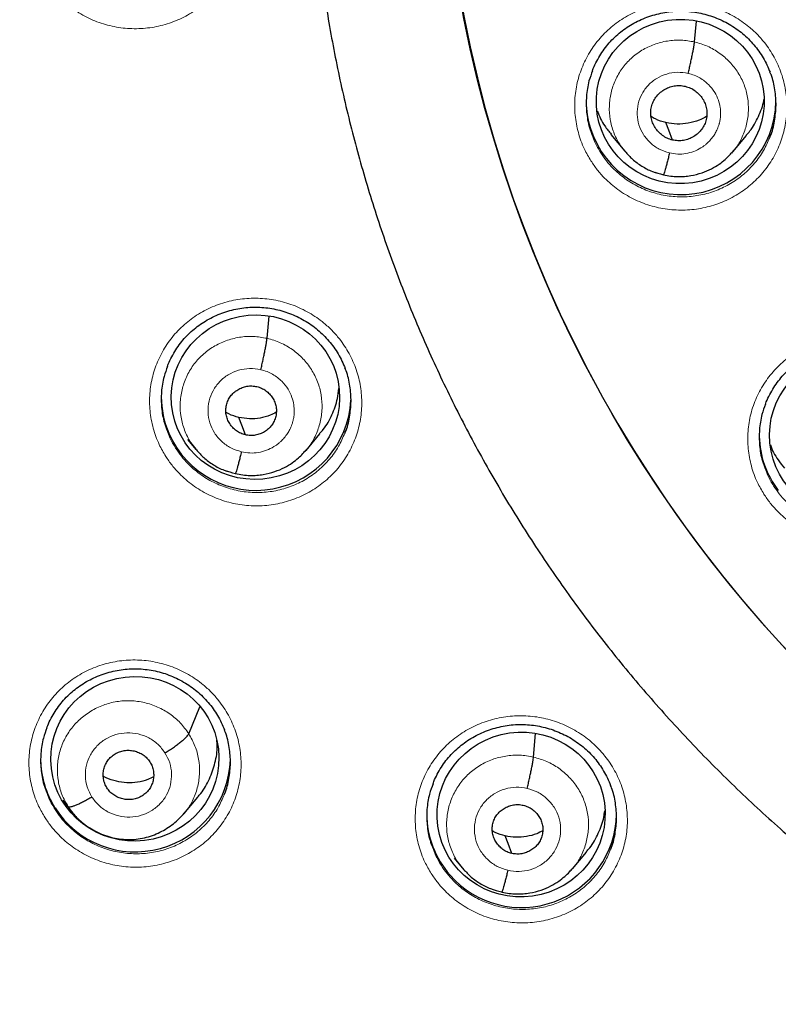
# Model space of a CAD drawing. Header units: millimetres. Extents: x 8 to 2230, y 12 to 2204.
# Tile 44 of 163: x 1046 to 1060, y 1850 to 1868. Entities that reach past the tile are written whole.
import ezdxf

# ---------------------------------------------------------------- set-up
doc = ezdxf.new("R2010")
doc.units = ezdxf.units.MM

msp = doc.modelspace()

# ---------------------------------------------------------------- linework, layer by layer
at = {"color": 7, "linetype": 'Continuous', "lineweight": 30}
for p, q in [((1058.064, 1867.706), (1058.097, 1868.078)), ((1056.566, 1866.05), (1056.813, 1865.751)), ((1058.749, 1865.736), (1058.995, 1866.032)), ((1056.806, 1865.76), (1056.822, 1865.743)), ((1056.824, 1865.746), (1056.817, 1865.754)), ((1058.745, 1865.74), (1058.723, 1865.716)), ((1057.506, 1865.327), (1057.502, 1865.325)), ((1050.407, 1862.398), (1050.442, 1862.792)), ((1051.106, 1860.391), (1051.352, 1860.687)), ((1048.983, 1860.588), (1049.131, 1860.408)), ((1049.124, 1860.417), (1049.14, 1860.4)), ((1049.143, 1860.403), (1049.135, 1860.412)), ((1051.102, 1860.394), (1051.08, 1860.37)), ((1049.838, 1859.974), (1049.834, 1859.973)), ((1049.003, 1855.315), (1049.202, 1855.799)), ((1055.179, 1854.898), (1055.217, 1855.32)), ((1046.844, 1854.009), (1046.751, 1854.123)), ((1048.917, 1853.88), (1049.165, 1854.178)), ((1046.844, 1853.993), (1046.93, 1853.889)), ((1048.914, 1853.883), (1048.891, 1853.858)), ((1053.76, 1853.084), (1053.902, 1852.912)), ((1055.88, 1852.898), (1056.126, 1853.194)), ((1053.895, 1852.922), (1053.911, 1852.904)), ((1053.914, 1852.907), (1053.907, 1852.916)), ((1055.876, 1852.901), (1055.854, 1852.876)), ((1054.611, 1852.479), (1054.607, 1852.477))]:
    msp.add_line(p, q, dxfattribs=at)
at = {"color": 252, "linetype": 'Continuous', "lineweight": 0}
for p, q in [((1056.845, 1865.72), (1056.824, 1865.746)), ((1057.502, 1865.325), (1057.357, 1865.373)), ((1049.163, 1860.376), (1049.143, 1860.403)), ((1049.834, 1859.973), (1049.688, 1860.022)), ((1046.934, 1853.894), (1046.844, 1854.009)), ((1053.935, 1852.88), (1053.914, 1852.907)), ((1054.607, 1852.477), (1054.459, 1852.526))]:
    msp.add_line(p, q, dxfattribs=at)
at = {"color": 7, "linetype": 'Continuous', "lineweight": 30, "flags": 128}
for points in [[(1057.669, 1865.949), (1057.604, 1866.124), (1057.552, 1866.262)], [(1050.018, 1860.668), (1049.953, 1860.843), (1049.901, 1860.981)], [(1054.791, 1853.171), (1054.725, 1853.347), (1054.674, 1853.485)]]:
    msp.add_lwpolyline(points, dxfattribs=at)
at = {"color": 7, "linetype": 'Continuous', "lineweight": 30}
for centre, radius, start, end in [((1076.618, 1872.562), 23.103, 180.8483, 359.1517), ((1057.763, 1866.645), 1.64, 180.0042, 197.3092), ((1057.82, 1866.674), 1.703, 197.6712, 359.0209), ((1050.153, 1861.349), 1.642, 180.0133, 203.4054), ((1050.207, 1861.379), 1.704, 203.6111, 357.0187), ((1060.872, 1860.677), 1.65, 181.2413, 217.5771), ((1047.996, 1854.876), 1.647, 180.5464, 212.529), ((1048.046, 1854.904), 1.704, 212.443, 358.2202), ((1054.918, 1853.879), 1.651, 180.0713, 221.6306), ((1054.964, 1853.905), 1.703, 221.2711, 359.0367)]:
    msp.add_arc(centre, radius, start, end, dxfattribs=at)
at = {"color": 252, "linetype": 'Continuous', "lineweight": 0}
msp.add_arc((1076.617, 1872.592), 23.122, 184.1721, 355.9416, dxfattribs=at)
at = {"color": 7, "linetype": 'Continuous', "lineweight": 30}
for centre, major_axis, ratio in [((1057.808, 1866.64), (1.502, 0.075), 0.978362), ((1050.198, 1861.344), (1.502, 0.134), 0.977463), ((1060.909, 1860.666), (1.496, 0.141), 0.98023), ((1048.038, 1854.867), (1.496, 0.177), 0.978637), ((1054.957, 1853.868), (1.491, 0.21), 0.980097)]:
    msp.add_ellipse(centre, major_axis=major_axis, ratio=ratio, dxfattribs=at)
at = {"color": 252, "linetype": 'Continuous', "lineweight": 0}
for points, knots in [([(1046.42, 1868.831), (1046.379, 1868.902), (1046.284, 1869.064), (1046.186, 1869.341), (1046.128, 1869.652), (1046.126, 1869.967), (1046.177, 1870.278), (1046.282, 1870.575), (1046.435, 1870.851), (1046.634, 1871.097), (1046.872, 1871.307), (1047.143, 1871.474), (1047.439, 1871.595), (1047.753, 1871.664), (1048.074, 1871.681), (1048.394, 1871.644), (1048.704, 1871.555), (1048.995, 1871.416), (1049.225, 1871.256), (1049.401, 1871.093), (1049.559, 1870.913), (1049.712, 1870.68), (1049.84, 1870.39), (1049.916, 1870.083), (1049.94, 1869.768), (1049.908, 1869.454), (1049.824, 1869.151), (1049.688, 1868.866), (1049.507, 1868.608), (1049.282, 1868.384), (1049.023, 1868.2), (1048.735, 1868.062), (1048.427, 1867.973), (1048.107, 1867.936), (1047.786, 1867.952), (1047.471, 1868.022), (1047.172, 1868.142), (1046.898, 1868.31), (1046.687, 1868.493), (1046.529, 1868.67), (1046.457, 1868.778), (1046.42, 1868.831)], [0, 0, 0, 0, 0.020819, 0.047645, 0.074471, 0.10128, 0.128089, 0.154898, 0.181706, 0.20853, 0.235353, 0.262202, 0.28905, 0.315922, 0.342794, 0.369678, 0.396561, 0.42344, 0.450319, 0.467128, 0.483938, 0.510753, 0.537568, 0.564383, 0.591199, 0.618006, 0.644813, 0.671624, 0.698436, 0.725267, 0.752097, 0.778954, 0.80581, 0.832688, 0.859565, 0.886449, 0.913333, 0.940207, 0.96708, 0.98354, 1, 1, 1, 1]), ([(1056.207, 1865.577), (1056.166, 1865.646), (1056.072, 1865.807), (1055.974, 1866.082), (1055.916, 1866.392), (1055.913, 1866.707), (1055.964, 1867.018), (1056.068, 1867.315), (1056.22, 1867.592), (1056.419, 1867.839), (1056.657, 1868.05), (1056.928, 1868.218), (1057.224, 1868.339), (1057.538, 1868.409), (1057.859, 1868.428), (1058.179, 1868.392), (1058.489, 1868.305), (1058.779, 1868.168), (1059.01, 1868.008), (1059.186, 1867.847), (1059.344, 1867.668), (1059.498, 1867.436), (1059.627, 1867.147), (1059.703, 1866.84), (1059.727, 1866.526), (1059.696, 1866.212), (1059.613, 1865.908), (1059.477, 1865.623), (1059.296, 1865.364), (1059.072, 1865.139), (1058.812, 1864.954), (1058.524, 1864.815), (1058.217, 1864.725), (1057.897, 1864.687), (1057.576, 1864.702), (1057.261, 1864.77), (1056.962, 1864.889), (1056.687, 1865.055), (1056.476, 1865.237), (1056.318, 1865.414), (1056.244, 1865.523), (1056.207, 1865.577)], [0, 0, 0, 0, 0.020473, 0.047304, 0.074134, 0.100961, 0.127788, 0.15462, 0.181452, 0.208294, 0.235136, 0.26199, 0.288844, 0.315706, 0.342568, 0.369431, 0.396293, 0.423149, 0.450005, 0.466782, 0.483558, 0.510386, 0.537214, 0.564042, 0.590871, 0.617698, 0.644526, 0.67136, 0.698195, 0.725041, 0.751887, 0.778744, 0.805601, 0.832464, 0.859327, 0.886189, 0.91305, 0.939902, 0.966755, 0.983378, 1, 1, 1, 1]), ([(1056.817, 1865.754), (1056.785, 1865.793), (1056.7, 1865.894), (1056.609, 1866.086), (1056.544, 1866.319), (1056.53, 1866.56), (1056.562, 1866.798), (1056.64, 1867.027), (1056.761, 1867.236), (1056.922, 1867.417), (1057.117, 1867.564), (1057.338, 1867.669), (1057.575, 1867.73), (1057.822, 1867.749), (1057.983, 1867.721), (1058.064, 1867.706)], [0, 0, 0, 0, 0.049406, 0.128639, 0.207804, 0.286926, 0.366154, 0.445383, 0.524508, 0.603673, 0.682906, 0.762149, 0.841419, 0.920657, 1, 1, 1, 1]), ([(1058.064, 1867.706), (1058.142, 1867.684), (1058.3, 1867.639), (1058.512, 1867.513), (1058.698, 1867.354), (1058.848, 1867.162), (1058.958, 1866.946), (1059.022, 1866.712), (1059.036, 1866.472), (1059.004, 1866.232), (1058.924, 1866.006), (1058.836, 1865.838), (1058.763, 1865.759), (1058.745, 1865.74)], [0, 0, 0, 0, 0.096916, 0.193704, 0.290533, 0.387326, 0.484107, 0.580806, 0.677451, 0.774227, 0.871004, 0.967653, 1, 1, 1, 1]), ([(1057.615, 1865.718), (1057.552, 1865.738), (1057.428, 1865.777), (1057.268, 1865.893), (1057.142, 1866.042), (1057.06, 1866.218), (1057.028, 1866.409), (1057.047, 1866.602), (1057.116, 1866.782), (1057.23, 1866.939), (1057.383, 1867.061), (1057.562, 1867.14), (1057.757, 1867.173), (1057.886, 1867.153), (1057.951, 1867.143)], [0, 0, 0, 0, 0.083335, 0.166662, 0.249996, 0.333331, 0.416666, 0.5, 0.583335, 0.666671, 0.750002, 0.833334, 0.916666, 1, 1, 1, 1]), ([(1057.951, 1867.143), (1057.988, 1867.134), (1058.059, 1867.114), (1058.156, 1867.066), (1058.242, 1867.009), (1058.336, 1866.926), (1058.426, 1866.813), (1058.493, 1866.672), (1058.525, 1866.542), (1058.532, 1866.444), (1058.529, 1866.376), (1058.524, 1866.333), (1058.518, 1866.296), (1058.512, 1866.267), (1058.503, 1866.233), (1058.487, 1866.181), (1058.457, 1866.111), (1058.413, 1866.034), (1058.37, 1865.975), (1058.33, 1865.93), (1058.298, 1865.898), (1058.262, 1865.866), (1058.222, 1865.836), (1058.154, 1865.791), (1058.05, 1865.741), (1057.909, 1865.704), (1057.761, 1865.692), (1057.664, 1865.709), (1057.615, 1865.718)], [0, 0, 0, 0, 0.048472, 0.094514, 0.138284, 0.179807, 0.255904, 0.322924, 0.380886, 0.429714, 0.450727, 0.469476, 0.485964, 0.500188, 0.507886, 0.532084, 0.571468, 0.606149, 0.647498, 0.665898, 0.68535, 0.705855, 0.727418, 0.750054, 0.811723, 0.873924, 0.936617, 1, 1, 1, 1]), ([(1056.232, 1866.037), (1056.247, 1865.994), (1056.284, 1865.883), (1056.345, 1865.783), (1056.383, 1865.721)], [0, 0, 0, 0, 0.386709, 1, 1, 1, 1]), ([(1056.383, 1865.721), (1056.416, 1865.673), (1056.482, 1865.576), (1056.623, 1865.417), (1056.812, 1865.254), (1057.058, 1865.105), (1057.325, 1865), (1057.607, 1864.938), (1057.894, 1864.925), (1058.18, 1864.958), (1058.455, 1865.039), (1058.713, 1865.163), (1058.945, 1865.328), (1059.145, 1865.53), (1059.305, 1865.753), (1059.376, 1865.917), (1059.41, 1865.995)], [0, 0, 0, 0, 0.047084, 0.094168, 0.170225, 0.246282, 0.322338, 0.398394, 0.47446, 0.550527, 0.626625, 0.702724, 0.778832, 0.854939, 0.930947, 1, 1, 1, 1]), ([(1048.591, 1860.283), (1048.55, 1860.352), (1048.457, 1860.513), (1048.359, 1860.787), (1048.301, 1861.097), (1048.298, 1861.411), (1048.349, 1861.722), (1048.453, 1862.018), (1048.605, 1862.294), (1048.804, 1862.54), (1049.042, 1862.75), (1049.313, 1862.917), (1049.61, 1863.038), (1049.923, 1863.107), (1050.245, 1863.124), (1050.565, 1863.088), (1050.875, 1863), (1051.165, 1862.862), (1051.396, 1862.702), (1051.572, 1862.54), (1051.73, 1862.361), (1051.883, 1862.129), (1052.012, 1861.84), (1052.088, 1861.534), (1052.112, 1861.22), (1052.08, 1860.908), (1051.997, 1860.605), (1051.862, 1860.32), (1051.68, 1860.062), (1051.456, 1859.838), (1051.197, 1859.654), (1050.908, 1859.516), (1050.601, 1859.426), (1050.281, 1859.39), (1049.959, 1859.405), (1049.644, 1859.475), (1049.345, 1859.594), (1049.071, 1859.761), (1048.86, 1859.943), (1048.701, 1860.121), (1048.628, 1860.229), (1048.591, 1860.283)], [0, 0, 0, 0, 0.020449, 0.047259, 0.074069, 0.100877, 0.127684, 0.154506, 0.181329, 0.208175, 0.235022, 0.261892, 0.288763, 0.315646, 0.34253, 0.369409, 0.396289, 0.42315, 0.45001, 0.466786, 0.483561, 0.510369, 0.537177, 0.563984, 0.590792, 0.617603, 0.644413, 0.671242, 0.698071, 0.724926, 0.751781, 0.778657, 0.805533, 0.832417, 0.859301, 0.886176, 0.913051, 0.939904, 0.966757, 0.983379, 1, 1, 1, 1]), ([(1049.135, 1860.412), (1049.102, 1860.451), (1049.016, 1860.554), (1048.923, 1860.75), (1048.857, 1860.987), (1048.843, 1861.232), (1048.876, 1861.475), (1048.955, 1861.708), (1049.078, 1861.921), (1049.243, 1862.105), (1049.442, 1862.254), (1049.667, 1862.361), (1049.909, 1862.423), (1050.16, 1862.442), (1050.325, 1862.413), (1050.407, 1862.398)], [0, 0, 0, 0, 0.049099, 0.128357, 0.207547, 0.286694, 0.365947, 0.445202, 0.524354, 0.603545, 0.682804, 0.762072, 0.841369, 0.920631, 1, 1, 1, 1]), ([(1050.407, 1862.398), (1050.487, 1862.375), (1050.648, 1862.329), (1050.864, 1862.201), (1051.054, 1862.039), (1051.207, 1861.843), (1051.319, 1861.622), (1051.384, 1861.384), (1051.399, 1861.139), (1051.366, 1860.895), (1051.284, 1860.665), (1051.195, 1860.494), (1051.12, 1860.414), (1051.102, 1860.394)], [0, 0, 0, 0, 0.096957, 0.193788, 0.290659, 0.387494, 0.484317, 0.581056, 0.677742, 0.774559, 0.871378, 0.968071, 1, 1, 1, 1]), ([(1059.305, 1859.609), (1059.265, 1859.677), (1059.172, 1859.836), (1059.074, 1860.109), (1059.016, 1860.419), (1059.013, 1860.733), (1059.063, 1861.044), (1059.167, 1861.341), (1059.32, 1861.617), (1059.519, 1861.864), (1059.757, 1862.075), (1060.028, 1862.242), (1060.324, 1862.364), (1060.638, 1862.434), (1060.959, 1862.453), (1061.279, 1862.417), (1061.589, 1862.331), (1061.879, 1862.194), (1062.11, 1862.035), (1062.286, 1861.874), (1062.444, 1861.696), (1062.597, 1861.464), (1062.726, 1861.176), (1062.803, 1860.87), (1062.827, 1860.556), (1062.796, 1860.243), (1062.712, 1859.94), (1062.577, 1859.655), (1062.395, 1859.396), (1062.171, 1859.171), (1061.912, 1858.986), (1061.623, 1858.847), (1061.316, 1858.757), (1060.996, 1858.719), (1060.675, 1858.734), (1060.36, 1858.802), (1060.061, 1858.92), (1059.787, 1859.085), (1059.575, 1859.268), (1059.416, 1859.445), (1059.342, 1859.554), (1059.305, 1859.609)], [0, 0, 0, 0, 0.020165, 0.046992, 0.073819, 0.100651, 0.127483, 0.154325, 0.181168, 0.208022, 0.234876, 0.261739, 0.288601, 0.315463, 0.342326, 0.369182, 0.396037, 0.422881, 0.449725, 0.466481, 0.483238, 0.510068, 0.536897, 0.563727, 0.590556, 0.617391, 0.644226, 0.671072, 0.697919, 0.724776, 0.751633, 0.778497, 0.80536, 0.832221, 0.859082, 0.885934, 0.912787, 0.939627, 0.966467, 0.983233, 1, 1, 1, 1]), ([(1049.947, 1860.366), (1049.882, 1860.386), (1049.753, 1860.426), (1049.588, 1860.546), (1049.458, 1860.7), (1049.374, 1860.882), (1049.34, 1861.079), (1049.36, 1861.278), (1049.431, 1861.464), (1049.55, 1861.626), (1049.707, 1861.752), (1049.892, 1861.833), (1050.094, 1861.867), (1050.227, 1861.846), (1050.294, 1861.836)], [0, 0, 0, 0, 0.083337, 0.16667, 0.250005, 0.333339, 0.416673, 0.500005, 0.58334, 0.666674, 0.750004, 0.833336, 0.916667, 1, 1, 1, 1]), ([(1050.294, 1861.836), (1050.332, 1861.826), (1050.406, 1861.806), (1050.506, 1861.756), (1050.594, 1861.697), (1050.692, 1861.611), (1050.785, 1861.495), (1050.854, 1861.349), (1050.887, 1861.215), (1050.895, 1861.113), (1050.892, 1861.043), (1050.887, 1860.999), (1050.88, 1860.96), (1050.874, 1860.931), (1050.865, 1860.895), (1050.848, 1860.841), (1050.817, 1860.77), (1050.772, 1860.69), (1050.727, 1860.63), (1050.685, 1860.583), (1050.652, 1860.55), (1050.616, 1860.517), (1050.574, 1860.486), (1050.504, 1860.44), (1050.397, 1860.388), (1050.251, 1860.35), (1050.098, 1860.338), (1049.997, 1860.356), (1049.947, 1860.366)], [0, 0, 0, 0, 0.04844, 0.094454, 0.138201, 0.179706, 0.255777, 0.322789, 0.380759, 0.429614, 0.450645, 0.469416, 0.485932, 0.500188, 0.507916, 0.532143, 0.571536, 0.606213, 0.647549, 0.665942, 0.685385, 0.705879, 0.727432, 0.750054, 0.811726, 0.873927, 0.936619, 1, 1, 1, 1]), ([(1048.618, 1860.746), (1048.633, 1860.703), (1048.67, 1860.591), (1048.732, 1860.491), (1048.769, 1860.429)], [0, 0, 0, 0, 0.389048, 1, 1, 1, 1]), ([(1048.769, 1860.429), (1048.802, 1860.381), (1048.868, 1860.284), (1049.009, 1860.125), (1049.198, 1859.962), (1049.444, 1859.812), (1049.711, 1859.706), (1049.899, 1859.664), (1050.089, 1859.638), (1050.281, 1859.629), (1050.567, 1859.661), (1050.842, 1859.741), (1051.1, 1859.864), (1051.332, 1860.029), (1051.532, 1860.229), (1051.693, 1860.453), (1051.764, 1860.617), (1051.798, 1860.696)], [0, 0, 0, 0, 0.047019, 0.094039, 0.169992, 0.245945, 0.321895, 0.397845, 0.398042, 0.474108, 0.550174, 0.626219, 0.702264, 0.778247, 0.85423, 0.930136, 1, 1, 1, 1]), ([(1059.331, 1860.068), (1059.345, 1860.025), (1059.382, 1859.915), (1059.443, 1859.815), (1059.48, 1859.755)], [0, 0, 0, 0, 0.391767, 1, 1, 1, 1]), ([(1059.48, 1859.755), (1059.513, 1859.706), (1059.579, 1859.608), (1059.721, 1859.45), (1059.911, 1859.287), (1060.156, 1859.138), (1060.423, 1859.033), (1060.705, 1858.972), (1060.992, 1858.958), (1061.183, 1858.981), (1061.37, 1859.019), (1061.554, 1859.073), (1061.811, 1859.197), (1062.044, 1859.362), (1062.243, 1859.563), (1062.404, 1859.786), (1062.475, 1859.951), (1062.509, 1860.029)], [0, 0, 0, 0, 0.04744, 0.0948799, 0.1708156, 0.2467514, 0.3226859, 0.3986205, 0.4745603, 0.5505003, 0.5507402, 0.6267557, 0.7027713, 0.7787711, 0.8547708, 0.9307378, 1, 1, 1, 1]), ([(1046.429, 1853.811), (1046.389, 1853.88), (1046.296, 1854.039), (1046.198, 1854.312), (1046.139, 1854.621), (1046.137, 1854.935), (1046.187, 1855.244), (1046.291, 1855.54), (1046.443, 1855.816), (1046.642, 1856.061), (1046.88, 1856.271), (1047.151, 1856.437), (1047.447, 1856.558), (1047.761, 1856.627), (1048.083, 1856.645), (1048.403, 1856.608), (1048.713, 1856.52), (1049.004, 1856.382), (1049.234, 1856.223), (1049.41, 1856.061), (1049.568, 1855.883), (1049.721, 1855.651), (1049.85, 1855.363), (1049.926, 1855.057), (1049.951, 1854.744), (1049.919, 1854.432), (1049.836, 1854.13), (1049.701, 1853.846), (1049.52, 1853.588), (1049.296, 1853.365), (1049.036, 1853.181), (1048.748, 1853.043), (1048.44, 1852.954), (1048.12, 1852.917), (1047.798, 1852.933), (1047.484, 1853.002), (1047.184, 1853.121), (1046.91, 1853.288), (1046.698, 1853.47), (1046.54, 1853.648), (1046.466, 1853.757), (1046.429, 1853.811)], [0, 0, 0, 0, 0.020268, 0.04706, 0.073852, 0.100652, 0.127453, 0.154281, 0.181109, 0.207972, 0.234836, 0.261727, 0.288617, 0.315516, 0.342414, 0.369297, 0.39618, 0.42303, 0.44988, 0.466632, 0.483385, 0.510181, 0.536977, 0.563772, 0.590568, 0.617375, 0.644182, 0.671021, 0.69786, 0.724734, 0.751607, 0.778503, 0.805399, 0.832295, 0.85919, 0.886064, 0.912938, 0.939777, 0.966616, 0.983308, 1, 1, 1, 1]), ([(1046.844, 1854.009), (1046.803, 1854.081), (1046.722, 1854.224), (1046.66, 1854.464), (1046.643, 1854.709), (1046.675, 1854.952), (1046.755, 1855.184), (1046.881, 1855.396), (1047.047, 1855.578), (1047.247, 1855.726), (1047.471, 1855.834), (1047.712, 1855.899), (1047.963, 1855.914), (1048.212, 1855.881), (1048.45, 1855.801), (1048.667, 1855.677), (1048.86, 1855.517), (1048.955, 1855.382), (1049.003, 1855.315)], [0, 0, 0, 0, 0.06259, 0.125095, 0.187627, 0.250136, 0.312638, 0.375087, 0.437502, 0.5, 0.562498, 0.624914, 0.687363, 0.749864, 0.812374, 0.874905, 0.937409, 1, 1, 1, 1]), ([(1053.348, 1852.811), (1053.308, 1852.879), (1053.215, 1853.037), (1053.117, 1853.31), (1053.059, 1853.618), (1053.056, 1853.932), (1053.106, 1854.242), (1053.21, 1854.538), (1053.362, 1854.814), (1053.561, 1855.06), (1053.798, 1855.27), (1054.07, 1855.437), (1054.366, 1855.558), (1054.68, 1855.628), (1055.001, 1855.646), (1055.321, 1855.61), (1055.631, 1855.524), (1055.922, 1855.386), (1056.152, 1855.227), (1056.328, 1855.066), (1056.486, 1854.889), (1056.64, 1854.658), (1056.769, 1854.369), (1056.845, 1854.064), (1056.87, 1853.751), (1056.839, 1853.439), (1056.756, 1853.136), (1056.62, 1852.852), (1056.439, 1852.594), (1056.215, 1852.37), (1055.956, 1852.186), (1055.667, 1852.047), (1055.359, 1851.957), (1055.04, 1851.92), (1054.718, 1851.935), (1054.403, 1852.004), (1054.104, 1852.122), (1053.83, 1852.288), (1053.618, 1852.47), (1053.459, 1852.647), (1053.385, 1852.756), (1053.348, 1852.811)], [0, 0, 0, 0, 0.02007, 0.046877, 0.073684, 0.100505, 0.127325, 0.15417, 0.181015, 0.207884, 0.234753, 0.261636, 0.288519, 0.315399, 0.34228, 0.369142, 0.396005, 0.422842, 0.449679, 0.466416, 0.483154, 0.509969, 0.536784, 0.563598, 0.590412, 0.617239, 0.644067, 0.67092, 0.697773, 0.724647, 0.751522, 0.778407, 0.805291, 0.832167, 0.859043, 0.885898, 0.912753, 0.939582, 0.966411, 0.983205, 1, 1, 1, 1]), ([(1047.269, 1854.182), (1047.238, 1854.24), (1047.175, 1854.358), (1047.144, 1854.556), (1047.163, 1854.754), (1047.234, 1854.94), (1047.353, 1855.102), (1047.51, 1855.227), (1047.695, 1855.309), (1047.896, 1855.34), (1048.099, 1855.32), (1048.289, 1855.249), (1048.458, 1855.134), (1048.538, 1855.027), (1048.578, 1854.973)], [0, 0, 0, 0, 0.083333, 0.166663, 0.249997, 0.333332, 0.416664, 0.499997, 0.583327, 0.666661, 0.749995, 0.83333, 0.916664, 1, 1, 1, 1]), ([(1049.003, 1855.315), (1049.044, 1855.243), (1049.125, 1855.1), (1049.187, 1854.86), (1049.204, 1854.616), (1049.173, 1854.372), (1049.09, 1854.142), (1049.001, 1853.975), (1048.929, 1853.899), (1048.914, 1853.883)], [0, 0, 0, 0, 0.159474, 0.318729, 0.478053, 0.63732, 0.796567, 0.95568, 1, 1, 1, 1]), ([(1048.578, 1854.973), (1048.61, 1854.914), (1048.672, 1854.797), (1048.703, 1854.599), (1048.684, 1854.401), (1048.613, 1854.214), (1048.495, 1854.053), (1048.337, 1853.927), (1048.152, 1853.846), (1047.951, 1853.814), (1047.748, 1853.835), (1047.558, 1853.906), (1047.389, 1854.021), (1047.309, 1854.128), (1047.269, 1854.182)], [0, 0, 0, 0, 0.083336, 0.16667, 0.250005, 0.333339, 0.416673, 0.500003, 0.583336, 0.666668, 0.750003, 0.833337, 0.916667, 1, 1, 1, 1]), ([(1053.907, 1852.916), (1053.874, 1852.954), (1053.788, 1853.056), (1053.696, 1853.251), (1053.629, 1853.488), (1053.615, 1853.733), (1053.648, 1853.976), (1053.727, 1854.208), (1053.851, 1854.421), (1054.015, 1854.605), (1054.214, 1854.753), (1054.439, 1854.861), (1054.681, 1854.923), (1054.933, 1854.942), (1055.097, 1854.913), (1055.179, 1854.898)], [0, 0, 0, 0, 0.0485718, 0.1278741, 0.2071081, 0.2862987, 0.3655954, 0.4448948, 0.5240905, 0.6033261, 0.6826283, 0.7619405, 0.8412803, 0.9205859, 1, 1, 1, 1]), ([(1055.179, 1854.898), (1055.26, 1854.875), (1055.42, 1854.83), (1055.637, 1854.702), (1055.826, 1854.54), (1055.98, 1854.345), (1056.091, 1854.125), (1056.156, 1853.888), (1056.171, 1853.643), (1056.138, 1853.4), (1056.057, 1853.169), (1055.968, 1852.999), (1055.894, 1852.92), (1055.876, 1852.901)], [0, 0, 0, 0, 0.097024, 0.193918, 0.290854, 0.387754, 0.484642, 0.581447, 0.678198, 0.775079, 0.871963, 0.968721, 1, 1, 1, 1]), ([(1046.457, 1854.276), (1046.472, 1854.232), (1046.509, 1854.121), (1046.571, 1854.02), (1046.608, 1853.959)], [0, 0, 0, 0, 0.395752, 1, 1, 1, 1]), ([(1054.719, 1852.869), (1054.655, 1852.889), (1054.526, 1852.929), (1054.361, 1853.049), (1054.231, 1853.202), (1054.146, 1853.384), (1054.113, 1853.581), (1054.132, 1853.779), (1054.204, 1853.965), (1054.322, 1854.126), (1054.479, 1854.252), (1054.665, 1854.333), (1054.866, 1854.368), (1055, 1854.347), (1055.067, 1854.337)], [0, 0, 0, 0, 0.083336, 0.16667, 0.250004, 0.333338, 0.416671, 0.500002, 0.583331, 0.666666, 0.750001, 0.833337, 0.916667, 1, 1, 1, 1]), ([(1055.067, 1854.337), (1055.131, 1854.317), (1055.26, 1854.277), (1055.425, 1854.157), (1055.555, 1854.004), (1055.64, 1853.822), (1055.673, 1853.625), (1055.654, 1853.427), (1055.582, 1853.241), (1055.464, 1853.08), (1055.307, 1852.954), (1055.121, 1852.873), (1054.92, 1852.838), (1054.786, 1852.859), (1054.719, 1852.869)], [0, 0, 0, 0, 0.083336, 0.16667, 0.250004, 0.333338, 0.416671, 0.500002, 0.583331, 0.666666, 0.750001, 0.833337, 0.916667, 1, 1, 1, 1]), ([(1046.608, 1853.959), (1046.641, 1853.91), (1046.707, 1853.813), (1046.849, 1853.654), (1047.038, 1853.491), (1047.283, 1853.342), (1047.551, 1853.235), (1047.738, 1853.194), (1047.928, 1853.168), (1048.121, 1853.159), (1048.407, 1853.191), (1048.682, 1853.27), (1048.94, 1853.393), (1049.172, 1853.558), (1049.372, 1853.757), (1049.533, 1853.981), (1049.604, 1854.145), (1049.638, 1854.224)], [0, 0, 0, 0, 0.047181, 0.094362, 0.170208, 0.246055, 0.321897, 0.39774, 0.398042, 0.474084, 0.550127, 0.626175, 0.702223, 0.778208, 0.854193, 0.930075, 1, 1, 1, 1]), ([(1053.374, 1853.274), (1053.389, 1853.23), (1053.426, 1853.119), (1053.488, 1853.019), (1053.524, 1852.959)], [0, 0, 0, 0, 0.398686, 1, 1, 1, 1]), ([(1053.524, 1852.959), (1053.558, 1852.91), (1053.624, 1852.813), (1053.766, 1852.654), (1053.956, 1852.491), (1054.201, 1852.342), (1054.468, 1852.237), (1054.656, 1852.196), (1054.846, 1852.171), (1055.038, 1852.162), (1055.324, 1852.194), (1055.599, 1852.275), (1055.857, 1852.398), (1056.089, 1852.563), (1056.289, 1852.763), (1056.45, 1852.986), (1056.521, 1853.151), (1056.555, 1853.229)], [0, 0, 0, 0, 0.047482, 0.094964, 0.170803, 0.246641, 0.322477, 0.398314, 0.398533, 0.47453, 0.550527, 0.626551, 0.702575, 0.778575, 0.854576, 0.930511, 1, 1, 1, 1])]:
    msp.add_open_spline(points, degree=3, knots=knots, dxfattribs=at)
at = {"color": 7, "linetype": 'Continuous', "lineweight": 30}
for points, knots in [([(1051.429, 1868.578), (1051.457, 1868.402), (1051.513, 1868.042), (1051.613, 1867.502), (1051.725, 1866.958), (1051.85, 1866.417), (1051.987, 1865.878), (1052.137, 1865.343), (1052.298, 1864.811), (1052.471, 1864.283), (1052.656, 1863.758), (1052.853, 1863.238), (1053.062, 1862.722), (1053.282, 1862.211), (1053.514, 1861.705), (1053.757, 1861.204), (1054.012, 1860.708), (1054.277, 1860.218), (1054.554, 1859.734), (1054.841, 1859.256), (1055.139, 1858.785), (1055.448, 1858.32), (1055.767, 1857.862), (1056.097, 1857.411), (1056.436, 1856.967), (1056.786, 1856.531), (1057.145, 1856.102), (1057.514, 1855.682), (1057.892, 1855.269), (1058.28, 1854.865), (1058.676, 1854.47), (1059.081, 1854.083), (1059.495, 1853.705), (1059.918, 1853.336), (1060.349, 1852.977), (1060.787, 1852.627), (1061.234, 1852.286), (1061.688, 1851.956), (1062.149, 1851.635), (1062.618, 1851.325), (1063.093, 1851.025), (1063.575, 1850.735), (1064.064, 1850.456), (1064.559, 1850.188), (1065.059, 1849.93), (1065.566, 1849.684), (1066.077, 1849.448), (1066.595, 1849.224), (1067.084, 1849.024), (1067.403, 1848.903), (1067.546, 1848.849)], [0, 0, 0, 0, 0.020195, 0.041115, 0.062035, 0.082956, 0.103876, 0.124797, 0.145719, 0.16664, 0.187562, 0.208484, 0.229407, 0.25033, 0.271254, 0.292177, 0.313102, 0.334027, 0.354952, 0.375878, 0.396804, 0.417731, 0.438658, 0.459586, 0.480515, 0.501444, 0.522373, 0.543304, 0.564234, 0.585166, 0.606098, 0.62703, 0.647963, 0.668897, 0.689831, 0.710765, 0.731701, 0.752636, 0.773573, 0.79451, 0.815447, 0.836385, 0.857323, 0.878262, 0.899201, 0.920141, 0.941081, 0.962022, 0.982963, 1, 1, 1, 1]), ([(1056.235, 1867.19), (1056.24, 1867.204), (1056.261, 1867.263), (1056.311, 1867.364), (1056.383, 1867.489), (1056.466, 1867.608), (1056.558, 1867.717), (1056.659, 1867.818), (1056.768, 1867.908), (1056.885, 1867.99), (1057.01, 1868.062), (1057.142, 1868.124), (1057.279, 1868.175), (1057.421, 1868.215), (1057.565, 1868.243), (1057.71, 1868.258), (1057.855, 1868.26), (1057.999, 1868.251), (1058.142, 1868.229), (1058.283, 1868.195), (1058.422, 1868.15), (1058.557, 1868.093), (1058.686, 1868.025), (1058.81, 1867.946), (1058.925, 1867.858), (1059.032, 1867.761), (1059.129, 1867.656), (1059.217, 1867.543), (1059.295, 1867.422), (1059.362, 1867.297), (1059.398, 1867.209), (1059.416, 1867.165)], [0, 0, 0, 0, 0.010982, 0.046972, 0.082965, 0.118726, 0.154094, 0.188967, 0.223574, 0.258517, 0.29384, 0.329445, 0.365215, 0.401012, 0.436678, 0.472111, 0.507249, 0.542012, 0.57686, 0.611992, 0.64736, 0.68289, 0.718496, 0.754057, 0.789485, 0.824722, 0.859681, 0.894536, 0.929701, 0.96513, 1, 1, 1, 1]), ([(1057.951, 1867.143), (1057.958, 1867.173), (1057.971, 1867.231), (1057.991, 1867.32), (1058.009, 1867.405), (1058.026, 1867.486), (1058.04, 1867.559), (1058.051, 1867.622), (1058.06, 1867.674), (1058.062, 1867.695), (1058.064, 1867.706)], [0, 0, 0, 0, 0.1258168, 0.2506727, 0.3754669, 0.5003878, 0.6252648, 0.7499234, 0.8745408, 1, 1, 1, 1]), ([(1056.237, 1867.192), (1056.214, 1867.131), (1056.157, 1866.983), (1056.121, 1866.731), (1056.124, 1866.451), (1056.162, 1866.216), (1056.214, 1866.083), (1056.232, 1866.037)], [0, 0, 0, 0, 0.164909, 0.402216, 0.639523, 0.876857, 1, 1, 1, 1]), ([(1059.41, 1865.995), (1059.414, 1866.003), (1059.458, 1866.095), (1059.5, 1866.289), (1059.533, 1866.568), (1059.507, 1866.848), (1059.466, 1867.051), (1059.42, 1867.151), (1059.413, 1867.167)], [0, 0, 0, 0, 0.021438, 0.255671, 0.489905, 0.724138, 0.95837, 1, 1, 1, 1]), ([(1057.669, 1865.949), (1057.637, 1865.958), (1057.574, 1865.977), (1057.489, 1866.029), (1057.415, 1866.094), (1057.355, 1866.172), (1057.31, 1866.259), (1057.283, 1866.352), (1057.276, 1866.449), (1057.289, 1866.545), (1057.321, 1866.637), (1057.37, 1866.721), (1057.436, 1866.793), (1057.515, 1866.851), (1057.604, 1866.895), (1057.699, 1866.921), (1057.799, 1866.93), (1057.864, 1866.918), (1057.896, 1866.912)], [0, 0, 0, 0, 0.0626163, 0.1250994, 0.1877617, 0.2504971, 0.3130606, 0.3753463, 0.4376008, 0.4999928, 0.5623872, 0.6246468, 0.6869367, 0.7495019, 0.812237, 0.8748987, 0.9373822, 1, 1, 1, 1]), ([(1057.896, 1866.912), (1057.928, 1866.903), (1057.992, 1866.885), (1058.077, 1866.833), (1058.151, 1866.768), (1058.211, 1866.69), (1058.256, 1866.603), (1058.283, 1866.509), (1058.289, 1866.413), (1058.276, 1866.316), (1058.245, 1866.225), (1058.196, 1866.141), (1058.13, 1866.069), (1058.051, 1866.01), (1057.962, 1865.967), (1057.866, 1865.941), (1057.767, 1865.932), (1057.702, 1865.944), (1057.669, 1865.949)], [0, 0, 0, 0, 0.062616, 0.125099, 0.187762, 0.250497, 0.313061, 0.375346, 0.4376, 0.499993, 0.562387, 0.624647, 0.686937, 0.749502, 0.812237, 0.874899, 0.937382, 1, 1, 1, 1]), ([(1058.989, 1866.036), (1059.012, 1866.061), (1059.104, 1866.159), (1059.21, 1866.371), (1059.292, 1866.563), (1059.306, 1866.667), (1059.307, 1866.673)], [0, 0, 0, 0, 0.139614, 0.558167, 0.977272, 1, 1, 1, 1]), ([(1056.321, 1866.469), (1056.36, 1866.377), (1056.425, 1866.227), (1056.531, 1866.102), (1056.572, 1866.054)], [0, 0, 0, 0, 0.611935, 1, 1, 1, 1]), ([(1057.552, 1866.262), (1057.487, 1866.279), (1057.392, 1866.304), (1057.31, 1866.356), (1057.285, 1866.372)], [0, 0, 0, 0, 0.691073, 1, 1, 1, 1]), ([(1058.28, 1866.37), (1058.236, 1866.347), (1058.132, 1866.292), (1057.952, 1866.246), (1057.751, 1866.227), (1057.618, 1866.25), (1057.552, 1866.262)], [0, 0, 0, 0, 0.202226, 0.468465, 0.733947, 1, 1, 1, 1]), ([(1056.822, 1865.743), (1056.864, 1865.696), (1056.953, 1865.597), (1057.118, 1865.478), (1057.305, 1865.38), (1057.44, 1865.346), (1057.507, 1865.329)], [0, 0, 0, 0, 0.230787, 0.488188, 0.744372, 1, 1, 1, 1]), ([(1057.507, 1865.328), (1057.551, 1865.319), (1057.635, 1865.301), (1057.761, 1865.293), (1057.881, 1865.296), (1058.028, 1865.314), (1058.192, 1865.356), (1058.362, 1865.429), (1058.5, 1865.511), (1058.607, 1865.596), (1058.689, 1865.674), (1058.732, 1865.725), (1058.751, 1865.747)], [0, 0, 0, 0, 0.095868, 0.186956, 0.273508, 0.355631, 0.506566, 0.639949, 0.755805, 0.854291, 0.935619, 1, 1, 1, 1]), ([(1057.615, 1865.718), (1057.608, 1865.69), (1057.594, 1865.632), (1057.574, 1865.553), (1057.556, 1865.482), (1057.539, 1865.422), (1057.525, 1865.375), (1057.514, 1865.342), (1057.51, 1865.333), (1057.508, 1865.329)], [0, 0, 0, 0, 0.144721, 0.290201, 0.436292, 0.582547, 0.728713, 0.874858, 1, 1, 1, 1]), ([(1048.622, 1861.893), (1048.627, 1861.907), (1048.648, 1861.967), (1048.698, 1862.068), (1048.77, 1862.193), (1048.853, 1862.311), (1048.945, 1862.42), (1049.046, 1862.52), (1049.155, 1862.61), (1049.272, 1862.691), (1049.397, 1862.763), (1049.529, 1862.825), (1049.667, 1862.875), (1049.808, 1862.915), (1049.953, 1862.942), (1050.098, 1862.956), (1050.243, 1862.959), (1050.387, 1862.948), (1050.53, 1862.926), (1050.671, 1862.892), (1050.809, 1862.847), (1050.944, 1862.789), (1051.074, 1862.721), (1051.197, 1862.642), (1051.313, 1862.554), (1051.419, 1862.457), (1051.517, 1862.351), (1051.604, 1862.239), (1051.682, 1862.119), (1051.75, 1861.992), (1051.786, 1861.903), (1051.804, 1861.859)], [0, 0, 0, 0, 0.01146, 0.047418, 0.083385, 0.119124, 0.154473, 0.18933, 0.223919, 0.258844, 0.294145, 0.329726, 0.365469, 0.401238, 0.436875, 0.47228, 0.50739, 0.542122, 0.576929, 0.612016, 0.647335, 0.682812, 0.718363, 0.753864, 0.789233, 0.824408, 0.859306, 0.894091, 0.929186, 0.964549, 1, 1, 1, 1]), ([(1050.294, 1861.836), (1050.301, 1861.865), (1050.315, 1861.924), (1050.334, 1862.012), (1050.353, 1862.098), (1050.369, 1862.178), (1050.383, 1862.251), (1050.395, 1862.313), (1050.403, 1862.365), (1050.406, 1862.387), (1050.407, 1862.398)], [0, 0, 0, 0, 0.126126, 0.251076, 0.375804, 0.500564, 0.625255, 0.749776, 0.874375, 1, 1, 1, 1]), ([(1059.333, 1861.215), (1059.338, 1861.23), (1059.36, 1861.29), (1059.41, 1861.391), (1059.482, 1861.517), (1059.565, 1861.635), (1059.657, 1861.745), (1059.758, 1861.845), (1059.867, 1861.935), (1059.984, 1862.017), (1060.109, 1862.089), (1060.241, 1862.151), (1060.378, 1862.202), (1060.52, 1862.242), (1060.664, 1862.269), (1060.81, 1862.285), (1060.955, 1862.287), (1061.099, 1862.278), (1061.241, 1862.256), (1061.382, 1862.223), (1061.521, 1862.177), (1061.656, 1862.12), (1061.786, 1862.053), (1061.909, 1861.974), (1062.024, 1861.886), (1062.131, 1861.79), (1062.228, 1861.685), (1062.316, 1861.572), (1062.393, 1861.452), (1062.461, 1861.326), (1062.497, 1861.238), (1062.515, 1861.195)], [0, 0, 0, 0, 0.011671, 0.047645, 0.08362, 0.119362, 0.154708, 0.189559, 0.224142, 0.259058, 0.294351, 0.329924, 0.365661, 0.401421, 0.437047, 0.472439, 0.507533, 0.542252, 0.577057, 0.612147, 0.647473, 0.682964, 0.718531, 0.754054, 0.789445, 0.824644, 0.859569, 0.894392, 0.929529, 0.964933, 1, 1, 1, 1]), ([(1031.062, 1861.969), (1031.065, 1861.956), (1031.126, 1861.698), (1031.255, 1861.198), (1031.45, 1860.469), (1031.659, 1859.744), (1031.88, 1859.022), (1032.113, 1858.304), (1032.357, 1857.59), (1032.614, 1856.88), (1032.882, 1856.174), (1033.162, 1855.472), (1033.454, 1854.775), (1033.757, 1854.083), (1034.072, 1853.395), (1034.398, 1852.713), (1034.735, 1852.036), (1035.083, 1851.365), (1035.443, 1850.699), (1035.814, 1850.039), (1036.195, 1849.385), (1036.588, 1848.738), (1036.991, 1848.097), (1037.405, 1847.462), (1037.829, 1846.834), (1038.264, 1846.213), (1038.709, 1845.599), (1039.164, 1844.992), (1039.629, 1844.393), (1040.104, 1843.801), (1040.589, 1843.216), (1041.083, 1842.64), (1041.587, 1842.072), (1042.101, 1841.512), (1042.623, 1840.96), (1043.155, 1840.416), (1043.696, 1839.881), (1044.246, 1839.355), (1044.804, 1838.838), (1045.371, 1838.33), (1045.946, 1837.831), (1046.529, 1837.341), (1047.121, 1836.861), (1047.72, 1836.39), (1048.327, 1835.929), (1048.942, 1835.478), (1049.564, 1835.036), (1050.193, 1834.605), (1050.83, 1834.184), (1051.473, 1833.773), (1052.123, 1833.372), (1052.78, 1832.982), (1053.443, 1832.603), (1054.113, 1832.234), (1054.788, 1831.876), (1055.469, 1831.528), (1056.156, 1831.192), (1056.849, 1830.867), (1057.546, 1830.553), (1058.249, 1830.25), (1058.957, 1829.959), (1059.67, 1829.679), (1060.387, 1829.41), (1061.109, 1829.153), (1061.834, 1828.908), (1062.544, 1828.68), (1063.013, 1828.54), (1063.237, 1828.472)], [0, 0, 0, 0, 0.000835, 0.016465, 0.032095, 0.047726, 0.063356, 0.078986, 0.094617, 0.110247, 0.125878, 0.141508, 0.157139, 0.17277, 0.188401, 0.204031, 0.219662, 0.235293, 0.250924, 0.266555, 0.282187, 0.297818, 0.313449, 0.32908, 0.344712, 0.360343, 0.375975, 0.391607, 0.407238, 0.42287, 0.438502, 0.454134, 0.469766, 0.485398, 0.50103, 0.516662, 0.532295, 0.547927, 0.563559, 0.579192, 0.594824, 0.610457, 0.62609, 0.641723, 0.657356, 0.672989, 0.688622, 0.704255, 0.719888, 0.735521, 0.751154, 0.766788, 0.782421, 0.798055, 0.813688, 0.829322, 0.844955, 0.860589, 0.876223, 0.891857, 0.907491, 0.923125, 0.938758, 0.954393, 0.970027, 0.985661, 1, 1, 1, 1]), ([(1048.624, 1861.895), (1048.601, 1861.835), (1048.544, 1861.688), (1048.508, 1861.438), (1048.511, 1861.158), (1048.548, 1860.923), (1048.601, 1860.791), (1048.618, 1860.746)], [0, 0, 0, 0, 0.163908, 0.401817, 0.639725, 0.877641, 1, 1, 1, 1]), ([(1051.798, 1860.696), (1051.802, 1860.703), (1051.845, 1860.794), (1051.887, 1860.986), (1051.92, 1861.264), (1051.894, 1861.544), (1051.854, 1861.745), (1051.808, 1861.846), (1051.801, 1861.861)], [0, 0, 0, 0, 0.01873, 0.253888, 0.489045, 0.724164, 0.959282, 1, 1, 1, 1]), ([(1050.018, 1860.668), (1049.99, 1860.676), (1049.933, 1860.693), (1049.856, 1860.739), (1049.789, 1860.798), (1049.735, 1860.868), (1049.695, 1860.946), (1049.67, 1861.031), (1049.665, 1861.118), (1049.676, 1861.204), (1049.705, 1861.287), (1049.749, 1861.362), (1049.808, 1861.427), (1049.879, 1861.479), (1049.96, 1861.518), (1050.045, 1861.541), (1050.135, 1861.549), (1050.193, 1861.539), (1050.223, 1861.534)], [0, 0, 0, 0, 0.062616, 0.125099, 0.187762, 0.250497, 0.31306, 0.375344, 0.437596, 0.499987, 0.562383, 0.624644, 0.686936, 0.749501, 0.812236, 0.874898, 0.937382, 1, 1, 1, 1]), ([(1050.223, 1861.534), (1050.251, 1861.525), (1050.308, 1861.509), (1050.385, 1861.462), (1050.452, 1861.403), (1050.506, 1861.333), (1050.546, 1861.255), (1050.571, 1861.171), (1050.576, 1861.084), (1050.565, 1860.997), (1050.536, 1860.915), (1050.492, 1860.839), (1050.433, 1860.775), (1050.362, 1860.722), (1050.282, 1860.684), (1050.196, 1860.66), (1050.106, 1860.652), (1050.048, 1860.663), (1050.018, 1860.668)], [0, 0, 0, 0, 0.062615, 0.125099, 0.187761, 0.250497, 0.31306, 0.375343, 0.437595, 0.499986, 0.562382, 0.624643, 0.686935, 0.749501, 0.812236, 0.874897, 0.937381, 1, 1, 1, 1]), ([(1051.347, 1860.691), (1051.37, 1860.716), (1051.463, 1860.815), (1051.573, 1861.028), (1051.668, 1861.277), (1051.685, 1861.44), (1051.691, 1861.501)], [0, 0, 0, 0, 0.112116, 0.453147, 0.794625, 1, 1, 1, 1]), ([(1059.335, 1861.218), (1059.312, 1861.157), (1059.256, 1861.01), (1059.22, 1860.76), (1059.222, 1860.48), (1059.26, 1860.245), (1059.313, 1860.113), (1059.331, 1860.068)], [0, 0, 0, 0, 0.163537, 0.40147, 0.639402, 0.877285, 1, 1, 1, 1]), ([(1049.901, 1860.981), (1049.839, 1860.997), (1049.757, 1861.018), (1049.687, 1861.062), (1049.671, 1861.072)], [0, 0, 0, 0, 0.767531, 1, 1, 1, 1]), ([(1050.572, 1861.073), (1050.536, 1861.054), (1050.445, 1861.006), (1050.281, 1860.966), (1050.09, 1860.948), (1049.964, 1860.97), (1049.901, 1860.981)], [0, 0, 0, 0, 0.174464, 0.449966, 0.724687, 1, 1, 1, 1]), ([(1059.424, 1860.491), (1059.424, 1860.491), (1059.45, 1860.394), (1059.532, 1860.248), (1059.636, 1860.122), (1059.676, 1860.074)], [0, 0, 0, 0, 0.001011, 0.618876, 1, 1, 1, 1]), ([(1049.14, 1860.4), (1049.183, 1860.352), (1049.274, 1860.251), (1049.442, 1860.129), (1049.633, 1860.029), (1049.771, 1859.994), (1049.84, 1859.977)], [0, 0, 0, 0, 0.230232, 0.487758, 0.744127, 1, 1, 1, 1]), ([(1049.839, 1859.976), (1049.884, 1859.967), (1049.97, 1859.948), (1050.099, 1859.94), (1050.221, 1859.943), (1050.37, 1859.961), (1050.538, 1860.004), (1050.712, 1860.078), (1050.852, 1860.162), (1050.962, 1860.248), (1051.045, 1860.327), (1051.09, 1860.38), (1051.109, 1860.403)], [0, 0, 0, 0, 0.095848, 0.186921, 0.273461, 0.355577, 0.506505, 0.639894, 0.755763, 0.854268, 0.935614, 1, 1, 1, 1]), ([(1049.947, 1860.366), (1049.94, 1860.337), (1049.926, 1860.28), (1049.907, 1860.201), (1049.888, 1860.13), (1049.871, 1860.07), (1049.857, 1860.022), (1049.846, 1859.99), (1049.842, 1859.981), (1049.84, 1859.977)], [0, 0, 0, 0, 0.144378, 0.289767, 0.435939, 0.582376, 0.728748, 0.87505, 1, 1, 1, 1]), ([(1046.46, 1855.417), (1046.466, 1855.432), (1046.487, 1855.492), (1046.537, 1855.592), (1046.609, 1855.717), (1046.692, 1855.835), (1046.784, 1855.944), (1046.885, 1856.043), (1046.994, 1856.133), (1047.111, 1856.214), (1047.236, 1856.286), (1047.368, 1856.347), (1047.505, 1856.398), (1047.647, 1856.437), (1047.791, 1856.464), (1047.936, 1856.479), (1048.081, 1856.481), (1048.225, 1856.471), (1048.368, 1856.449), (1048.509, 1856.415), (1048.648, 1856.369), (1048.783, 1856.312), (1048.912, 1856.244), (1049.036, 1856.165), (1049.151, 1856.077), (1049.258, 1855.98), (1049.355, 1855.875), (1049.443, 1855.763), (1049.521, 1855.643), (1049.587, 1855.516), (1049.628, 1855.428), (1049.643, 1855.383), (1049.643, 1855.382)], [0, 0, 0, 0, 0.011719, 0.04767, 0.083633, 0.119369, 0.154717, 0.189574, 0.224158, 0.259076, 0.294367, 0.329933, 0.36566, 0.401407, 0.437019, 0.472399, 0.50748, 0.542181, 0.57695, 0.611998, 0.647276, 0.682712, 0.718219, 0.753677, 0.789, 0.824129, 0.858981, 0.893719, 0.92877, 0.964093, 0.999611, 1, 1, 1, 1]), ([(1046.463, 1855.419), (1046.44, 1855.359), (1046.383, 1855.213), (1046.347, 1854.963), (1046.35, 1854.684), (1046.388, 1854.451), (1046.44, 1854.32), (1046.457, 1854.276)], [0, 0, 0, 0, 0.164101, 0.40266, 0.641217, 0.879683, 1, 1, 1, 1]), ([(1048.578, 1854.973), (1048.604, 1854.989), (1048.655, 1855.021), (1048.73, 1855.071), (1048.8, 1855.121), (1048.863, 1855.169), (1048.917, 1855.214), (1048.959, 1855.255), (1048.99, 1855.289), (1048.999, 1855.306), (1049.003, 1855.315)], [0, 0, 0, 0, 0.12626, 0.251685, 0.37653, 0.500857, 0.624925, 0.749298, 0.874262, 1, 1, 1, 1]), ([(1049.638, 1854.224), (1049.642, 1854.231), (1049.685, 1854.321), (1049.727, 1854.512), (1049.759, 1854.79), (1049.733, 1855.069), (1049.693, 1855.27), (1049.647, 1855.369), (1049.641, 1855.384)], [0, 0, 0, 0, 0.018513, 0.254017, 0.48952, 0.724898, 0.960274, 1, 1, 1, 1]), ([(1053.377, 1854.415), (1053.382, 1854.43), (1053.404, 1854.49), (1053.454, 1854.591), (1053.526, 1854.716), (1053.609, 1854.834), (1053.701, 1854.943), (1053.802, 1855.043), (1053.911, 1855.133), (1054.028, 1855.214), (1054.153, 1855.286), (1054.285, 1855.348), (1054.422, 1855.398), (1054.564, 1855.438), (1054.708, 1855.465), (1054.853, 1855.48), (1054.998, 1855.483), (1055.142, 1855.473), (1055.285, 1855.451), (1055.426, 1855.418), (1055.564, 1855.372), (1055.699, 1855.315), (1055.829, 1855.248), (1055.952, 1855.169), (1056.068, 1855.081), (1056.175, 1854.985), (1056.272, 1854.88), (1056.359, 1854.768), (1056.437, 1854.648), (1056.504, 1854.522), (1056.545, 1854.434), (1056.56, 1854.389), (1056.56, 1854.388)], [0, 0, 0, 0, 0.011823, 0.047782, 0.083746, 0.119478, 0.154818, 0.189664, 0.224238, 0.259142, 0.29442, 0.329974, 0.365688, 0.401421, 0.437019, 0.47238, 0.507442, 0.542125, 0.576885, 0.611928, 0.647205, 0.682643, 0.718157, 0.753623, 0.788957, 0.824098, 0.858965, 0.893726, 0.928803, 0.964152, 0.999694, 1, 1, 1, 1]), ([(1049.161, 1854.182), (1049.18, 1854.203), (1049.27, 1854.298), (1049.382, 1854.505), (1049.482, 1854.793), (1049.521, 1855.031), (1049.509, 1855.168), (1049.506, 1855.203)], [0, 0, 0, 0, 0.076446, 0.352393, 0.628573, 0.904788, 1, 1, 1, 1]), ([(1047.538, 1854.344), (1047.524, 1854.37), (1047.495, 1854.421), (1047.474, 1854.507), (1047.469, 1854.594), (1047.481, 1854.681), (1047.509, 1854.763), (1047.553, 1854.839), (1047.611, 1854.904), (1047.682, 1854.957), (1047.762, 1854.995), (1047.848, 1855.018), (1047.937, 1855.022), (1048.025, 1855.01), (1048.11, 1854.981), (1048.188, 1854.938), (1048.258, 1854.882), (1048.292, 1854.834), (1048.309, 1854.81)], [0, 0, 0, 0, 0.062616, 0.125091, 0.187745, 0.250479, 0.313048, 0.375343, 0.437605, 0.5, 0.562396, 0.624658, 0.686953, 0.749522, 0.812255, 0.87491, 0.937384, 1, 1, 1, 1]), ([(1048.309, 1854.81), (1048.323, 1854.785), (1048.352, 1854.734), (1048.373, 1854.648), (1048.378, 1854.561), (1048.366, 1854.474), (1048.338, 1854.391), (1048.295, 1854.315), (1048.236, 1854.25), (1048.165, 1854.198), (1048.085, 1854.159), (1047.999, 1854.137), (1047.91, 1854.133), (1047.822, 1854.145), (1047.737, 1854.173), (1047.659, 1854.216), (1047.59, 1854.273), (1047.555, 1854.32), (1047.538, 1854.344)], [0, 0, 0, 0, 0.062616, 0.12509, 0.187745, 0.250478, 0.313046, 0.375342, 0.437604, 0.499999, 0.562394, 0.624657, 0.686952, 0.749521, 0.812255, 0.874909, 0.937384, 1, 1, 1, 1]), ([(1055.067, 1854.337), (1055.073, 1854.366), (1055.087, 1854.424), (1055.107, 1854.513), (1055.125, 1854.598), (1055.142, 1854.678), (1055.156, 1854.751), (1055.167, 1854.814), (1055.176, 1854.866), (1055.178, 1854.887), (1055.179, 1854.898)], [0, 0, 0, 0, 0.126262, 0.251264, 0.375982, 0.500689, 0.625307, 0.749758, 0.874324, 1, 1, 1, 1]), ([(1048.373, 1854.546), (1048.339, 1854.528), (1048.249, 1854.481), (1048.086, 1854.443), (1047.895, 1854.432), (1047.706, 1854.461), (1047.563, 1854.502), (1047.491, 1854.544), (1047.474, 1854.553)], [0, 0, 0, 0, 0.124456, 0.327034, 0.52972, 0.733295, 0.937406, 1, 1, 1, 1]), ([(1053.379, 1854.417), (1053.356, 1854.357), (1053.3, 1854.21), (1053.264, 1853.961), (1053.267, 1853.682), (1053.305, 1853.449), (1053.357, 1853.318), (1053.374, 1853.274)], [0, 0, 0, 0, 0.163987, 0.402659, 0.641329, 0.879865, 1, 1, 1, 1]), ([(1056.555, 1853.229), (1056.558, 1853.236), (1056.602, 1853.327), (1056.644, 1853.519), (1056.676, 1853.797), (1056.65, 1854.076), (1056.61, 1854.276), (1056.564, 1854.376), (1056.558, 1854.39)], [0, 0, 0, 0, 0.019994, 0.255262, 0.490528, 0.725661, 0.960794, 1, 1, 1, 1]), ([(1047.269, 1854.182), (1047.243, 1854.166), (1047.191, 1854.136), (1047.117, 1854.095), (1047.047, 1854.061), (1046.984, 1854.033), (1046.93, 1854.014), (1046.888, 1854.003), (1046.857, 1854), (1046.848, 1854.006), (1046.844, 1854.009)], [0, 0, 0, 0, 0.123785, 0.248422, 0.373775, 0.499416, 0.625025, 0.750519, 0.875608, 1, 1, 1, 1]), ([(1054.791, 1853.171), (1054.762, 1853.179), (1054.705, 1853.196), (1054.628, 1853.242), (1054.562, 1853.301), (1054.507, 1853.37), (1054.467, 1853.448), (1054.443, 1853.533), (1054.437, 1853.619), (1054.449, 1853.706), (1054.477, 1853.788), (1054.521, 1853.863), (1054.581, 1853.928), (1054.652, 1853.98), (1054.732, 1854.019), (1054.818, 1854.042), (1054.907, 1854.051), (1054.966, 1854.04), (1054.995, 1854.035)], [0, 0, 0, 0, 0.062615, 0.125095, 0.187754, 0.250489, 0.313053, 0.375341, 0.437595, 0.499988, 0.562384, 0.624648, 0.686942, 0.74951, 0.812244, 0.874902, 0.937382, 1, 1, 1, 1]), ([(1054.995, 1854.035), (1055.024, 1854.027), (1055.081, 1854.01), (1055.157, 1853.964), (1055.224, 1853.905), (1055.278, 1853.836), (1055.319, 1853.758), (1055.343, 1853.674), (1055.349, 1853.587), (1055.337, 1853.5), (1055.309, 1853.418), (1055.265, 1853.343), (1055.205, 1853.278), (1055.134, 1853.226), (1055.054, 1853.187), (1054.968, 1853.164), (1054.879, 1853.156), (1054.82, 1853.166), (1054.791, 1853.171)], [0, 0, 0, 0, 0.062615, 0.1250942, 0.1877536, 0.2504883, 0.3130531, 0.3753403, 0.4375948, 0.4999868, 0.5623828, 0.6246466, 0.6869414, 0.7495092, 0.8122435, 0.8749018, 0.9373819, 1, 1, 1, 1]), ([(1056.121, 1853.199), (1056.144, 1853.223), (1056.236, 1853.321), (1056.345, 1853.534), (1056.434, 1853.76), (1056.45, 1853.898), (1056.454, 1853.936)], [0, 0, 0, 0, 0.119449, 0.490733, 0.862503, 1, 1, 1, 1]), ([(1046.924, 1853.895), (1046.949, 1853.866), (1047, 1853.807), (1047.093, 1853.724), (1047.2, 1853.645), (1047.324, 1853.571), (1047.46, 1853.508), (1047.607, 1853.46), (1047.757, 1853.429), (1047.91, 1853.418), (1048.061, 1853.424), (1048.21, 1853.449), (1048.353, 1853.491), (1048.488, 1853.549), (1048.614, 1853.619), (1048.729, 1853.701), (1048.834, 1853.792), (1048.894, 1853.861), (1048.923, 1853.895)], [0, 0, 0, 0, 0.050637, 0.104886, 0.163185, 0.225934, 0.292903, 0.360235, 0.427178, 0.493771, 0.560018, 0.625877, 0.691325, 0.755787, 0.818622, 0.880127, 0.940531, 1, 1, 1, 1]), ([(1054.674, 1853.485), (1054.611, 1853.501), (1054.53, 1853.521), (1054.459, 1853.565), (1054.443, 1853.575)], [0, 0, 0, 0, 0.767288, 1, 1, 1, 1]), ([(1055.345, 1853.577), (1055.309, 1853.559), (1055.217, 1853.511), (1055.054, 1853.47), (1054.862, 1853.452), (1054.737, 1853.474), (1054.674, 1853.485)], [0, 0, 0, 0, 0.174682, 0.450108, 0.72475, 1, 1, 1, 1]), ([(1053.911, 1852.904), (1053.954, 1852.857), (1054.045, 1852.755), (1054.214, 1852.633), (1054.405, 1852.533), (1054.543, 1852.498), (1054.612, 1852.481)], [0, 0, 0, 0, 0.2300813, 0.4876241, 0.7440366, 1, 1, 1, 1]), ([(1054.612, 1852.48), (1054.656, 1852.471), (1054.742, 1852.453), (1054.871, 1852.444), (1054.993, 1852.447), (1055.143, 1852.466), (1055.311, 1852.509), (1055.485, 1852.583), (1055.625, 1852.667), (1055.735, 1852.754), (1055.819, 1852.833), (1055.863, 1852.886), (1055.883, 1852.909)], [0, 0, 0, 0, 0.095765, 0.186767, 0.27325, 0.35532, 0.506196, 0.639576, 0.755476, 0.854045, 0.935487, 1, 1, 1, 1]), ([(1054.719, 1852.869), (1054.712, 1852.841), (1054.699, 1852.783), (1054.679, 1852.704), (1054.66, 1852.634), (1054.644, 1852.573), (1054.63, 1852.526), (1054.619, 1852.494), (1054.614, 1852.485), (1054.612, 1852.481)], [0, 0, 0, 0, 0.14425, 0.28957, 0.43574, 0.582227, 0.728665, 0.874995, 1, 1, 1, 1])]:
    msp.add_open_spline(points, degree=3, knots=knots, dxfattribs=at)

doc.saveas('drawing.dxf')
